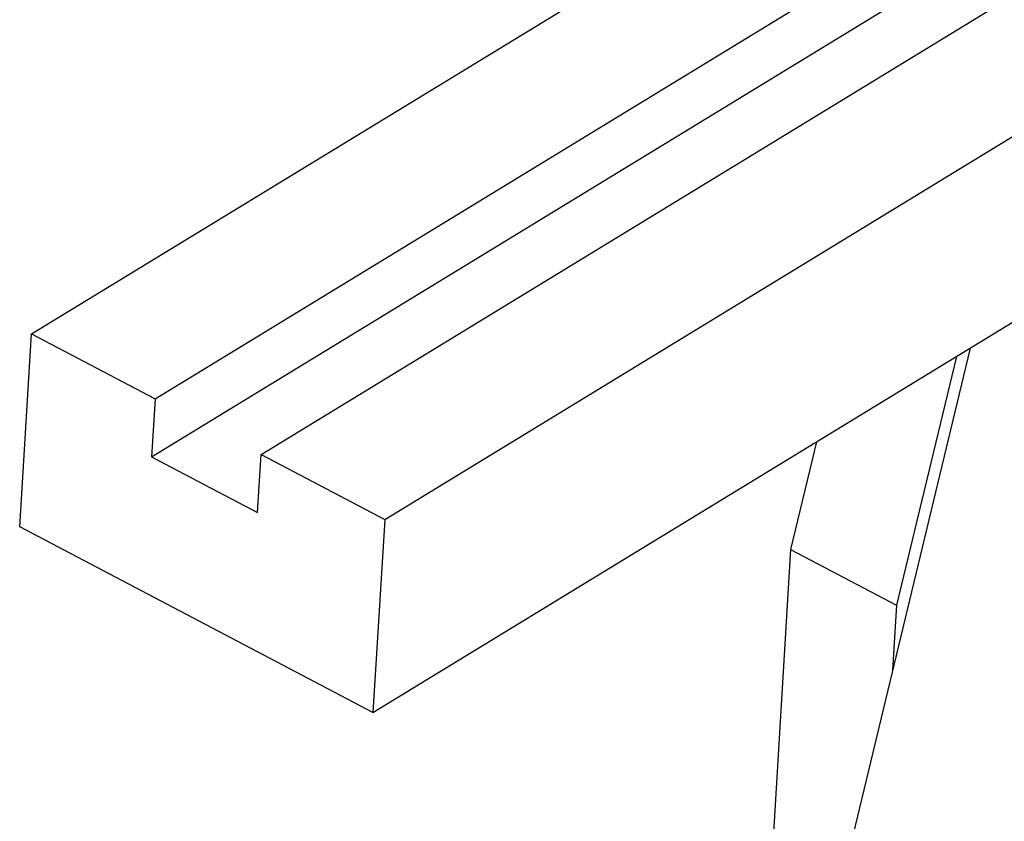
# Model space of a CAD drawing. Header units: millimetres. Extents: x -43833 to -38083, y -3638 to -2112.
# Tile 96 of 114: x -40424 to -40403, y -3217 to -3200. Entities that reach past the tile are written whole.
import ezdxf

# ---------------------------------------------------------------- set-up
doc = ezdxf.new("R2010")
doc.units = ezdxf.units.MM

msp = doc.modelspace()

# ---------------------------------------------------------------- linework, layer by layer
at = {"color": 7, "linetype": 'Continuous'}
for p, q in [((-40424.208, -3206.844), (-40332.961, -3151.176)), ((-40421.559, -3208.235), (-40330.312, -3152.568)), ((-40419.289, -3209.428), (-40328.042, -3153.761)), ((-40421.635, -3209.476), (-40330.388, -3153.808)), ((-40416.64, -3210.82), (-40325.393, -3155.152)), ((-40416.893, -3214.954), (-40325.646, -3159.287)), ((-40424.46, -3210.978), (-40424.208, -3206.844)), ((-40424.208, -3206.844), (-40421.559, -3208.235)), ((-40404.093, -3207.146), (-40407.042, -3219.376)), ((-40404.388, -3207.325), (-40405.672, -3212.651)), ((-40421.559, -3208.235), (-40421.635, -3209.476)), ((-40407.387, -3209.155), (-40407.942, -3211.459)), ((-40419.365, -3210.669), (-40419.289, -3209.428)), ((-40419.289, -3209.428), (-40416.64, -3210.82)), ((-40421.635, -3209.476), (-40419.365, -3210.669)), ((-40416.64, -3210.82), (-40416.893, -3214.954)), ((-40416.893, -3214.954), (-40424.46, -3210.978)), ((-40407.942, -3211.459), (-40408.484, -3220.344)), ((-40407.942, -3211.459), (-40405.672, -3212.651)), ((-40405.672, -3212.651), (-40405.757, -3214.045))]:
    msp.add_line(p, q, dxfattribs=at)

doc.saveas('drawing.dxf')
